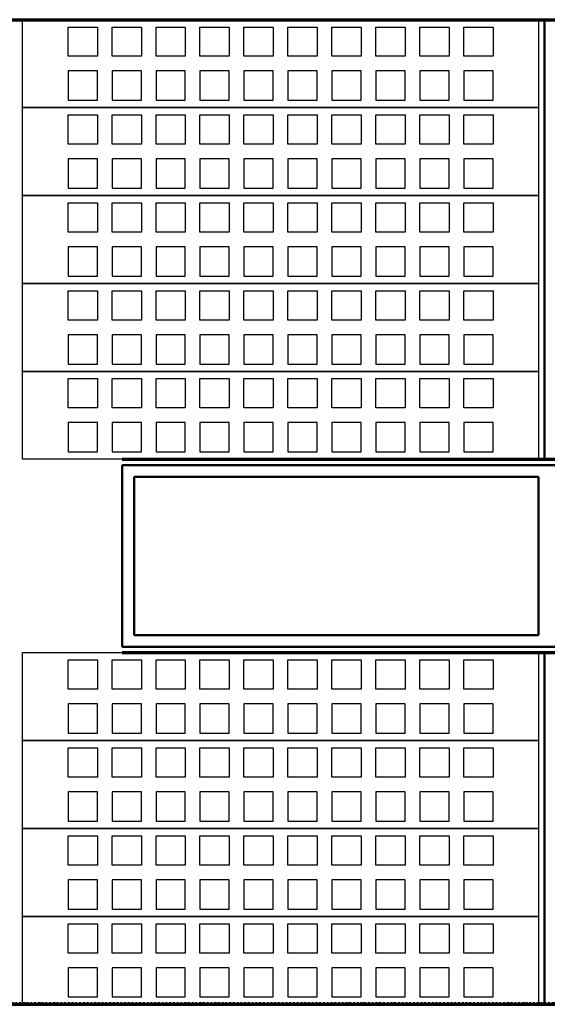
# Model space of a CAD drawing. Extents: x -11408 to 65836, y 12866 to 56869.
# Tile 41 of 68: x 20069 to 21869, y 24046 to 27406. Entities that reach past the tile are written whole.
import ezdxf

# ---------------------------------------------------------------- set-up
doc = ezdxf.new("R2010")
doc.units = 0
doc.linetypes.add('DASHDOT', pattern=[25.4, 12.7, -6.35, 0, -6.35])
doc.layers.add('stramien', color=1, linetype='DASHDOT')
doc.layers.add('vanarris', color=253, linetype='Continuous')

msp = doc.modelspace()

# ---------------------------------------------------------------- linework, layer by layer
at = {"layer": 'stramien', "color": 1, "ltscale": 0.5}
msp.add_lwpolyline([(63695.6, 24051.2), (-11408.5, 24051.2)], dxfattribs=at)
at = {"layer": 'vanarris', "lineweight": 70}
for p, q in [((9983.9, 27406.2), (26933.9, 27406.2)), ((20418.9, 25906.2), (23298.9, 25906.2)), ((20418.9, 25246.2), (23298.9, 25246.2)), ((9983.9, 24046.2), (26933.9, 24046.2))]:
    msp.add_line(p, q, dxfattribs=at)
at = {"layer": 'vanarris', "lineweight": 25}
for p, q in [((20078.9, 27106.2), (20078.9, 27406.2)), ((20078.9, 27406.2), (21838.9, 27406.2)), ((21838.9, 27406.2), (21838.9, 27106.2)), ((20233.9, 27281.2), (20233.9, 27381.2)), ((20233.9, 27381.2), (20333.9, 27381.2)), ((20333.9, 27381.2), (20333.9, 27281.2)), ((20383.9, 27281.2), (20383.9, 27381.2)), ((20383.9, 27381.2), (20483.9, 27381.2)), ((20483.9, 27381.2), (20483.9, 27281.2)), ((20533.9, 27281.2), (20533.9, 27381.2)), ((20533.9, 27381.2), (20633.9, 27381.2)), ((20633.9, 27381.2), (20633.9, 27281.2)), ((20683.9, 27281.2), (20683.9, 27381.2)), ((20683.9, 27381.2), (20783.9, 27381.2)), ((20783.9, 27381.2), (20783.9, 27281.2)), ((20833.9, 27281.2), (20833.9, 27381.2)), ((20833.9, 27381.2), (20933.9, 27381.2)), ((20933.9, 27381.2), (20933.9, 27281.2)), ((20983.9, 27281.2), (20983.9, 27381.2)), ((20983.9, 27381.2), (21083.9, 27381.2)), ((21083.9, 27381.2), (21083.9, 27281.2)), ((21133.9, 27281.2), (21133.9, 27381.2)), ((21133.9, 27381.2), (21233.9, 27381.2)), ((21233.9, 27381.2), (21233.9, 27281.2)), ((21283.9, 27281.2), (21283.9, 27381.2)), ((21283.9, 27381.2), (21383.9, 27381.2)), ((21383.9, 27381.2), (21383.9, 27281.2)), ((21433.9, 27281.2), (21433.9, 27381.2)), ((21433.9, 27381.2), (21533.9, 27381.2)), ((21533.9, 27381.2), (21533.9, 27281.2)), ((21583.9, 27281.2), (21583.9, 27381.2)), ((21583.9, 27381.2), (21683.9, 27381.2)), ((21683.9, 27381.2), (21683.9, 27281.2)), ((20333.9, 27281.2), (20233.9, 27281.2)), ((20483.9, 27281.2), (20383.9, 27281.2)), ((20633.9, 27281.2), (20533.9, 27281.2)), ((20783.9, 27281.2), (20683.9, 27281.2)), ((20933.9, 27281.2), (20833.9, 27281.2)), ((21083.9, 27281.2), (20983.9, 27281.2)), ((21233.9, 27281.2), (21133.9, 27281.2)), ((21383.9, 27281.2), (21283.9, 27281.2)), ((21533.9, 27281.2), (21433.9, 27281.2)), ((21683.9, 27281.2), (21583.9, 27281.2)), ((20233.9, 27231.2), (20233.9, 27131.2)), ((20333.9, 27231.2), (20233.9, 27231.2)), ((20333.9, 27131.2), (20333.9, 27231.2)), ((20383.9, 27231.2), (20383.9, 27131.2)), ((20483.9, 27231.2), (20383.9, 27231.2)), ((20483.9, 27131.2), (20483.9, 27231.2)), ((20533.9, 27231.2), (20533.9, 27131.2)), ((20633.9, 27231.2), (20533.9, 27231.2)), ((20633.9, 27131.2), (20633.9, 27231.2)), ((20683.9, 27231.2), (20683.9, 27131.2)), ((20783.9, 27231.2), (20683.9, 27231.2)), ((20783.9, 27131.2), (20783.9, 27231.2)), ((20833.9, 27231.2), (20833.9, 27131.2)), ((20933.9, 27231.2), (20833.9, 27231.2)), ((20933.9, 27131.2), (20933.9, 27231.2)), ((20983.9, 27231.2), (20983.9, 27131.2)), ((21083.9, 27231.2), (20983.9, 27231.2)), ((21083.9, 27131.2), (21083.9, 27231.2)), ((21133.9, 27231.2), (21133.9, 27131.2)), ((21233.9, 27231.2), (21133.9, 27231.2)), ((21233.9, 27131.2), (21233.9, 27231.2)), ((21283.9, 27231.2), (21283.9, 27131.2)), ((21383.9, 27231.2), (21283.9, 27231.2)), ((21383.9, 27131.2), (21383.9, 27231.2)), ((21433.9, 27231.2), (21433.9, 27131.2)), ((21533.9, 27231.2), (21433.9, 27231.2)), ((21533.9, 27131.2), (21533.9, 27231.2)), ((21583.9, 27231.2), (21583.9, 27131.2)), ((21683.9, 27231.2), (21583.9, 27231.2)), ((21683.9, 27131.2), (21683.9, 27231.2)), ((20233.9, 27131.2), (20333.9, 27131.2)), ((20383.9, 27131.2), (20483.9, 27131.2)), ((20533.9, 27131.2), (20633.9, 27131.2)), ((20683.9, 27131.2), (20783.9, 27131.2)), ((20833.9, 27131.2), (20933.9, 27131.2)), ((20983.9, 27131.2), (21083.9, 27131.2)), ((21133.9, 27131.2), (21233.9, 27131.2)), ((21283.9, 27131.2), (21383.9, 27131.2)), ((21433.9, 27131.2), (21533.9, 27131.2)), ((21583.9, 27131.2), (21683.9, 27131.2)), ((20078.9, 26806.2), (20078.9, 27106.2)), ((20078.9, 27106.2), (21838.9, 27106.2)), ((21838.9, 27106.2), (20078.9, 27106.2)), ((21838.9, 27106.2), (21838.9, 26806.2)), ((20233.9, 26981.2), (20233.9, 27081.2)), ((20233.9, 27081.2), (20333.9, 27081.2)), ((20333.9, 27081.2), (20333.9, 26981.2)), ((20383.9, 26981.2), (20383.9, 27081.2)), ((20383.9, 27081.2), (20483.9, 27081.2)), ((20483.9, 27081.2), (20483.9, 26981.2)), ((20533.9, 26981.2), (20533.9, 27081.2)), ((20533.9, 27081.2), (20633.9, 27081.2)), ((20633.9, 27081.2), (20633.9, 26981.2)), ((20683.9, 26981.2), (20683.9, 27081.2)), ((20683.9, 27081.2), (20783.9, 27081.2)), ((20783.9, 27081.2), (20783.9, 26981.2)), ((20833.9, 26981.2), (20833.9, 27081.2)), ((20833.9, 27081.2), (20933.9, 27081.2)), ((20933.9, 27081.2), (20933.9, 26981.2)), ((20983.9, 26981.2), (20983.9, 27081.2)), ((20983.9, 27081.2), (21083.9, 27081.2)), ((21083.9, 27081.2), (21083.9, 26981.2)), ((21133.9, 26981.2), (21133.9, 27081.2)), ((21133.9, 27081.2), (21233.9, 27081.2)), ((21233.9, 27081.2), (21233.9, 26981.2)), ((21283.9, 26981.2), (21283.9, 27081.2)), ((21283.9, 27081.2), (21383.9, 27081.2)), ((21383.9, 27081.2), (21383.9, 26981.2)), ((21433.9, 26981.2), (21433.9, 27081.2)), ((21433.9, 27081.2), (21533.9, 27081.2)), ((21533.9, 27081.2), (21533.9, 26981.2)), ((21583.9, 26981.2), (21583.9, 27081.2)), ((21583.9, 27081.2), (21683.9, 27081.2)), ((21683.9, 27081.2), (21683.9, 26981.2)), ((20333.9, 26981.2), (20233.9, 26981.2)), ((20483.9, 26981.2), (20383.9, 26981.2)), ((20633.9, 26981.2), (20533.9, 26981.2)), ((20783.9, 26981.2), (20683.9, 26981.2)), ((20933.9, 26981.2), (20833.9, 26981.2)), ((21083.9, 26981.2), (20983.9, 26981.2)), ((21233.9, 26981.2), (21133.9, 26981.2)), ((21383.9, 26981.2), (21283.9, 26981.2)), ((21533.9, 26981.2), (21433.9, 26981.2)), ((21683.9, 26981.2), (21583.9, 26981.2)), ((20233.9, 26931.2), (20233.9, 26831.2)), ((20333.9, 26931.2), (20233.9, 26931.2)), ((20333.9, 26831.2), (20333.9, 26931.2)), ((20383.9, 26931.2), (20383.9, 26831.2)), ((20483.9, 26931.2), (20383.9, 26931.2)), ((20483.9, 26831.2), (20483.9, 26931.2)), ((20533.9, 26931.2), (20533.9, 26831.2)), ((20633.9, 26931.2), (20533.9, 26931.2)), ((20633.9, 26831.2), (20633.9, 26931.2)), ((20683.9, 26931.2), (20683.9, 26831.2)), ((20783.9, 26931.2), (20683.9, 26931.2)), ((20783.9, 26831.2), (20783.9, 26931.2)), ((20833.9, 26931.2), (20833.9, 26831.2)), ((20933.9, 26931.2), (20833.9, 26931.2)), ((20933.9, 26831.2), (20933.9, 26931.2)), ((20983.9, 26931.2), (20983.9, 26831.2)), ((21083.9, 26931.2), (20983.9, 26931.2)), ((21083.9, 26831.2), (21083.9, 26931.2)), ((21133.9, 26931.2), (21133.9, 26831.2)), ((21233.9, 26931.2), (21133.9, 26931.2)), ((21233.9, 26831.2), (21233.9, 26931.2)), ((21283.9, 26931.2), (21283.9, 26831.2)), ((21383.9, 26931.2), (21283.9, 26931.2)), ((21383.9, 26831.2), (21383.9, 26931.2)), ((21433.9, 26931.2), (21433.9, 26831.2)), ((21533.9, 26931.2), (21433.9, 26931.2)), ((21533.9, 26831.2), (21533.9, 26931.2)), ((21583.9, 26931.2), (21583.9, 26831.2)), ((21683.9, 26931.2), (21583.9, 26931.2)), ((21683.9, 26831.2), (21683.9, 26931.2)), ((20233.9, 26831.2), (20333.9, 26831.2)), ((20383.9, 26831.2), (20483.9, 26831.2)), ((20533.9, 26831.2), (20633.9, 26831.2)), ((20683.9, 26831.2), (20783.9, 26831.2)), ((20833.9, 26831.2), (20933.9, 26831.2)), ((20983.9, 26831.2), (21083.9, 26831.2)), ((21133.9, 26831.2), (21233.9, 26831.2)), ((21283.9, 26831.2), (21383.9, 26831.2)), ((21433.9, 26831.2), (21533.9, 26831.2)), ((21583.9, 26831.2), (21683.9, 26831.2)), ((20078.9, 26506.2), (20078.9, 26806.2)), ((20078.9, 26806.2), (21838.9, 26806.2)), ((21838.9, 26806.2), (20078.9, 26806.2)), ((20233.9, 26681.2), (20233.9, 26781.2)), ((20233.9, 26781.2), (20333.9, 26781.2)), ((20333.9, 26781.2), (20333.9, 26681.2)), ((20383.9, 26681.2), (20383.9, 26781.2)), ((20383.9, 26781.2), (20483.9, 26781.2)), ((20483.9, 26781.2), (20483.9, 26681.2)), ((20533.9, 26681.2), (20533.9, 26781.2)), ((20533.9, 26781.2), (20633.9, 26781.2)), ((20633.9, 26781.2), (20633.9, 26681.2)), ((20683.9, 26681.2), (20683.9, 26781.2)), ((20683.9, 26781.2), (20783.9, 26781.2)), ((20783.9, 26781.2), (20783.9, 26681.2)), ((20833.9, 26681.2), (20833.9, 26781.2)), ((20833.9, 26781.2), (20933.9, 26781.2)), ((20933.9, 26781.2), (20933.9, 26681.2)), ((20983.9, 26681.2), (20983.9, 26781.2)), ((20983.9, 26781.2), (21083.9, 26781.2)), ((21083.9, 26781.2), (21083.9, 26681.2)), ((21133.9, 26681.2), (21133.9, 26781.2)), ((21133.9, 26781.2), (21233.9, 26781.2)), ((21233.9, 26781.2), (21233.9, 26681.2)), ((21283.9, 26681.2), (21283.9, 26781.2)), ((21283.9, 26781.2), (21383.9, 26781.2)), ((21383.9, 26781.2), (21383.9, 26681.2)), ((21433.9, 26681.2), (21433.9, 26781.2)), ((21433.9, 26781.2), (21533.9, 26781.2)), ((21533.9, 26781.2), (21533.9, 26681.2)), ((21583.9, 26681.2), (21583.9, 26781.2)), ((21583.9, 26781.2), (21683.9, 26781.2)), ((21683.9, 26781.2), (21683.9, 26681.2)), ((21838.9, 26806.2), (21838.9, 26506.2)), ((20333.9, 26681.2), (20233.9, 26681.2)), ((20483.9, 26681.2), (20383.9, 26681.2)), ((20633.9, 26681.2), (20533.9, 26681.2)), ((20783.9, 26681.2), (20683.9, 26681.2)), ((20933.9, 26681.2), (20833.9, 26681.2)), ((21083.9, 26681.2), (20983.9, 26681.2)), ((21233.9, 26681.2), (21133.9, 26681.2)), ((21383.9, 26681.2), (21283.9, 26681.2)), ((21533.9, 26681.2), (21433.9, 26681.2)), ((21683.9, 26681.2), (21583.9, 26681.2)), ((20233.9, 26631.2), (20233.9, 26531.2)), ((20333.9, 26631.2), (20233.9, 26631.2)), ((20333.9, 26531.2), (20333.9, 26631.2)), ((20383.9, 26631.2), (20383.9, 26531.2)), ((20483.9, 26631.2), (20383.9, 26631.2)), ((20483.9, 26531.2), (20483.9, 26631.2)), ((20533.9, 26631.2), (20533.9, 26531.2)), ((20633.9, 26631.2), (20533.9, 26631.2)), ((20633.9, 26531.2), (20633.9, 26631.2)), ((20683.9, 26631.2), (20683.9, 26531.2)), ((20783.9, 26631.2), (20683.9, 26631.2)), ((20783.9, 26531.2), (20783.9, 26631.2)), ((20833.9, 26631.2), (20833.9, 26531.2)), ((20933.9, 26631.2), (20833.9, 26631.2)), ((20933.9, 26531.2), (20933.9, 26631.2)), ((20983.9, 26631.2), (20983.9, 26531.2)), ((21083.9, 26631.2), (20983.9, 26631.2)), ((21083.9, 26531.2), (21083.9, 26631.2)), ((21133.9, 26631.2), (21133.9, 26531.2)), ((21233.9, 26631.2), (21133.9, 26631.2)), ((21233.9, 26531.2), (21233.9, 26631.2)), ((21283.9, 26631.2), (21283.9, 26531.2)), ((21383.9, 26631.2), (21283.9, 26631.2)), ((21383.9, 26531.2), (21383.9, 26631.2)), ((21433.9, 26631.2), (21433.9, 26531.2)), ((21533.9, 26631.2), (21433.9, 26631.2)), ((21533.9, 26531.2), (21533.9, 26631.2)), ((21583.9, 26631.2), (21583.9, 26531.2)), ((21683.9, 26631.2), (21583.9, 26631.2)), ((21683.9, 26531.2), (21683.9, 26631.2)), ((20233.9, 26531.2), (20333.9, 26531.2)), ((20383.9, 26531.2), (20483.9, 26531.2)), ((20533.9, 26531.2), (20633.9, 26531.2)), ((20683.9, 26531.2), (20783.9, 26531.2)), ((20833.9, 26531.2), (20933.9, 26531.2)), ((20983.9, 26531.2), (21083.9, 26531.2)), ((21133.9, 26531.2), (21233.9, 26531.2)), ((21283.9, 26531.2), (21383.9, 26531.2)), ((21433.9, 26531.2), (21533.9, 26531.2)), ((21583.9, 26531.2), (21683.9, 26531.2)), ((20078.9, 26206.2), (20078.9, 26506.2)), ((20078.9, 26506.2), (21838.9, 26506.2)), ((21838.9, 26506.2), (20078.9, 26506.2)), ((20233.9, 26381.2), (20233.9, 26481.2)), ((20233.9, 26481.2), (20333.9, 26481.2)), ((20333.9, 26481.2), (20333.9, 26381.2)), ((20383.9, 26381.2), (20383.9, 26481.2)), ((20383.9, 26481.2), (20483.9, 26481.2)), ((20483.9, 26481.2), (20483.9, 26381.2)), ((20533.9, 26381.2), (20533.9, 26481.2)), ((20533.9, 26481.2), (20633.9, 26481.2)), ((20633.9, 26481.2), (20633.9, 26381.2)), ((20683.9, 26381.2), (20683.9, 26481.2)), ((20683.9, 26481.2), (20783.9, 26481.2)), ((20783.9, 26481.2), (20783.9, 26381.2)), ((20833.9, 26381.2), (20833.9, 26481.2)), ((20833.9, 26481.2), (20933.9, 26481.2)), ((20933.9, 26481.2), (20933.9, 26381.2)), ((20983.9, 26381.2), (20983.9, 26481.2)), ((20983.9, 26481.2), (21083.9, 26481.2)), ((21083.9, 26481.2), (21083.9, 26381.2)), ((21133.9, 26381.2), (21133.9, 26481.2)), ((21133.9, 26481.2), (21233.9, 26481.2)), ((21233.9, 26481.2), (21233.9, 26381.2)), ((21283.9, 26381.2), (21283.9, 26481.2)), ((21283.9, 26481.2), (21383.9, 26481.2)), ((21383.9, 26481.2), (21383.9, 26381.2)), ((21433.9, 26381.2), (21433.9, 26481.2)), ((21433.9, 26481.2), (21533.9, 26481.2)), ((21533.9, 26481.2), (21533.9, 26381.2)), ((21583.9, 26381.2), (21583.9, 26481.2)), ((21583.9, 26481.2), (21683.9, 26481.2)), ((21683.9, 26481.2), (21683.9, 26381.2)), ((21838.9, 26506.2), (21838.9, 26206.2)), ((20333.9, 26381.2), (20233.9, 26381.2)), ((20483.9, 26381.2), (20383.9, 26381.2)), ((20633.9, 26381.2), (20533.9, 26381.2)), ((20783.9, 26381.2), (20683.9, 26381.2)), ((20933.9, 26381.2), (20833.9, 26381.2)), ((21083.9, 26381.2), (20983.9, 26381.2)), ((21233.9, 26381.2), (21133.9, 26381.2)), ((21383.9, 26381.2), (21283.9, 26381.2)), ((21533.9, 26381.2), (21433.9, 26381.2)), ((21683.9, 26381.2), (21583.9, 26381.2)), ((20233.9, 26331.2), (20233.9, 26231.2)), ((20333.9, 26331.2), (20233.9, 26331.2)), ((20333.9, 26231.2), (20333.9, 26331.2)), ((20383.9, 26331.2), (20383.9, 26231.2)), ((20483.9, 26331.2), (20383.9, 26331.2)), ((20483.9, 26231.2), (20483.9, 26331.2)), ((20533.9, 26331.2), (20533.9, 26231.2)), ((20633.9, 26331.2), (20533.9, 26331.2)), ((20633.9, 26231.2), (20633.9, 26331.2)), ((20683.9, 26331.2), (20683.9, 26231.2)), ((20783.9, 26331.2), (20683.9, 26331.2)), ((20783.9, 26231.2), (20783.9, 26331.2)), ((20833.9, 26331.2), (20833.9, 26231.2)), ((20933.9, 26331.2), (20833.9, 26331.2)), ((20933.9, 26231.2), (20933.9, 26331.2)), ((20983.9, 26331.2), (20983.9, 26231.2)), ((21083.9, 26331.2), (20983.9, 26331.2)), ((21083.9, 26231.2), (21083.9, 26331.2)), ((21133.9, 26331.2), (21133.9, 26231.2)), ((21233.9, 26331.2), (21133.9, 26331.2)), ((21233.9, 26231.2), (21233.9, 26331.2)), ((21283.9, 26331.2), (21283.9, 26231.2)), ((21383.9, 26331.2), (21283.9, 26331.2)), ((21383.9, 26231.2), (21383.9, 26331.2)), ((21433.9, 26331.2), (21433.9, 26231.2)), ((21533.9, 26331.2), (21433.9, 26331.2)), ((21533.9, 26231.2), (21533.9, 26331.2)), ((21583.9, 26331.2), (21583.9, 26231.2)), ((21683.9, 26331.2), (21583.9, 26331.2)), ((21683.9, 26231.2), (21683.9, 26331.2)), ((20233.9, 26231.2), (20333.9, 26231.2)), ((20383.9, 26231.2), (20483.9, 26231.2)), ((20533.9, 26231.2), (20633.9, 26231.2)), ((20683.9, 26231.2), (20783.9, 26231.2)), ((20833.9, 26231.2), (20933.9, 26231.2)), ((20983.9, 26231.2), (21083.9, 26231.2)), ((21133.9, 26231.2), (21233.9, 26231.2)), ((21283.9, 26231.2), (21383.9, 26231.2)), ((21433.9, 26231.2), (21533.9, 26231.2)), ((21583.9, 26231.2), (21683.9, 26231.2)), ((20078.9, 25906.2), (20078.9, 26206.2)), ((20078.9, 26206.2), (21838.9, 26206.2)), ((21838.9, 26206.2), (20078.9, 26206.2)), ((20233.9, 26081.2), (20233.9, 26181.2)), ((20233.9, 26181.2), (20333.9, 26181.2)), ((20333.9, 26181.2), (20333.9, 26081.2)), ((20383.9, 26081.2), (20383.9, 26181.2)), ((20383.9, 26181.2), (20483.9, 26181.2)), ((20483.9, 26181.2), (20483.9, 26081.2)), ((20533.9, 26081.2), (20533.9, 26181.2)), ((20533.9, 26181.2), (20633.9, 26181.2)), ((20633.9, 26181.2), (20633.9, 26081.2)), ((20683.9, 26081.2), (20683.9, 26181.2)), ((20683.9, 26181.2), (20783.9, 26181.2)), ((20783.9, 26181.2), (20783.9, 26081.2)), ((20833.9, 26081.2), (20833.9, 26181.2)), ((20833.9, 26181.2), (20933.9, 26181.2)), ((20933.9, 26181.2), (20933.9, 26081.2)), ((20983.9, 26081.2), (20983.9, 26181.2)), ((20983.9, 26181.2), (21083.9, 26181.2)), ((21083.9, 26181.2), (21083.9, 26081.2)), ((21133.9, 26081.2), (21133.9, 26181.2)), ((21133.9, 26181.2), (21233.9, 26181.2)), ((21233.9, 26181.2), (21233.9, 26081.2)), ((21283.9, 26081.2), (21283.9, 26181.2)), ((21283.9, 26181.2), (21383.9, 26181.2)), ((21383.9, 26181.2), (21383.9, 26081.2)), ((21433.9, 26081.2), (21433.9, 26181.2)), ((21433.9, 26181.2), (21533.9, 26181.2)), ((21533.9, 26181.2), (21533.9, 26081.2)), ((21583.9, 26081.2), (21583.9, 26181.2)), ((21583.9, 26181.2), (21683.9, 26181.2)), ((21683.9, 26181.2), (21683.9, 26081.2)), ((21838.9, 26206.2), (21838.9, 25906.2)), ((20333.9, 26081.2), (20233.9, 26081.2)), ((20483.9, 26081.2), (20383.9, 26081.2)), ((20633.9, 26081.2), (20533.9, 26081.2)), ((20783.9, 26081.2), (20683.9, 26081.2)), ((20933.9, 26081.2), (20833.9, 26081.2)), ((21083.9, 26081.2), (20983.9, 26081.2)), ((21233.9, 26081.2), (21133.9, 26081.2)), ((21383.9, 26081.2), (21283.9, 26081.2)), ((21533.9, 26081.2), (21433.9, 26081.2)), ((21683.9, 26081.2), (21583.9, 26081.2)), ((20233.9, 26031.2), (20233.9, 25931.2)), ((20333.9, 26031.2), (20233.9, 26031.2)), ((20333.9, 25931.2), (20333.9, 26031.2)), ((20383.9, 26031.2), (20383.9, 25931.2)), ((20483.9, 26031.2), (20383.9, 26031.2)), ((20483.9, 25931.2), (20483.9, 26031.2)), ((20533.9, 26031.2), (20533.9, 25931.2)), ((20633.9, 26031.2), (20533.9, 26031.2)), ((20633.9, 25931.2), (20633.9, 26031.2)), ((20683.9, 26031.2), (20683.9, 25931.2)), ((20783.9, 26031.2), (20683.9, 26031.2)), ((20783.9, 25931.2), (20783.9, 26031.2)), ((20833.9, 26031.2), (20833.9, 25931.2)), ((20933.9, 26031.2), (20833.9, 26031.2)), ((20933.9, 25931.2), (20933.9, 26031.2)), ((20983.9, 26031.2), (20983.9, 25931.2)), ((21083.9, 26031.2), (20983.9, 26031.2)), ((21083.9, 25931.2), (21083.9, 26031.2)), ((21133.9, 26031.2), (21133.9, 25931.2)), ((21233.9, 26031.2), (21133.9, 26031.2)), ((21233.9, 25931.2), (21233.9, 26031.2)), ((21283.9, 26031.2), (21283.9, 25931.2)), ((21383.9, 26031.2), (21283.9, 26031.2)), ((21383.9, 25931.2), (21383.9, 26031.2)), ((21433.9, 26031.2), (21433.9, 25931.2)), ((21533.9, 26031.2), (21433.9, 26031.2)), ((21533.9, 25931.2), (21533.9, 26031.2)), ((21583.9, 26031.2), (21583.9, 25931.2)), ((21683.9, 26031.2), (21583.9, 26031.2)), ((21683.9, 25931.2), (21683.9, 26031.2)), ((21838.9, 25906.2), (20078.9, 25906.2)), ((20233.9, 25931.2), (20333.9, 25931.2)), ((20383.9, 25931.2), (20483.9, 25931.2)), ((20533.9, 25931.2), (20633.9, 25931.2)), ((20683.9, 25931.2), (20783.9, 25931.2)), ((20833.9, 25931.2), (20933.9, 25931.2)), ((20983.9, 25931.2), (21083.9, 25931.2)), ((21133.9, 25931.2), (21233.9, 25931.2)), ((21283.9, 25931.2), (21383.9, 25931.2)), ((21433.9, 25931.2), (21533.9, 25931.2)), ((21583.9, 25931.2), (21683.9, 25931.2)), ((20078.9, 24946.2), (20078.9, 25246.2)), ((20078.9, 25246.2), (21838.9, 25246.2)), ((21838.9, 25246.2), (21838.9, 24946.2)), ((20233.9, 25121.2), (20233.9, 25221.2)), ((20233.9, 25221.2), (20333.9, 25221.2)), ((20333.9, 25221.2), (20333.9, 25121.2)), ((20383.9, 25121.2), (20383.9, 25221.2)), ((20383.9, 25221.2), (20483.9, 25221.2)), ((20483.9, 25221.2), (20483.9, 25121.2)), ((20533.9, 25121.2), (20533.9, 25221.2)), ((20533.9, 25221.2), (20633.9, 25221.2)), ((20633.9, 25221.2), (20633.9, 25121.2)), ((20683.9, 25121.2), (20683.9, 25221.2)), ((20683.9, 25221.2), (20783.9, 25221.2)), ((20783.9, 25221.2), (20783.9, 25121.2)), ((20833.9, 25121.2), (20833.9, 25221.2)), ((20833.9, 25221.2), (20933.9, 25221.2)), ((20933.9, 25221.2), (20933.9, 25121.2)), ((20983.9, 25121.2), (20983.9, 25221.2)), ((20983.9, 25221.2), (21083.9, 25221.2)), ((21083.9, 25221.2), (21083.9, 25121.2)), ((21133.9, 25121.2), (21133.9, 25221.2)), ((21133.9, 25221.2), (21233.9, 25221.2)), ((21233.9, 25221.2), (21233.9, 25121.2)), ((21283.9, 25121.2), (21283.9, 25221.2)), ((21283.9, 25221.2), (21383.9, 25221.2)), ((21383.9, 25221.2), (21383.9, 25121.2)), ((21433.9, 25121.2), (21433.9, 25221.2)), ((21433.9, 25221.2), (21533.9, 25221.2)), ((21533.9, 25221.2), (21533.9, 25121.2)), ((21583.9, 25121.2), (21583.9, 25221.2)), ((21583.9, 25221.2), (21683.9, 25221.2)), ((21683.9, 25221.2), (21683.9, 25121.2)), ((20333.9, 25121.2), (20233.9, 25121.2)), ((20483.9, 25121.2), (20383.9, 25121.2)), ((20633.9, 25121.2), (20533.9, 25121.2)), ((20783.9, 25121.2), (20683.9, 25121.2)), ((20933.9, 25121.2), (20833.9, 25121.2)), ((21083.9, 25121.2), (20983.9, 25121.2)), ((21233.9, 25121.2), (21133.9, 25121.2)), ((21383.9, 25121.2), (21283.9, 25121.2)), ((21533.9, 25121.2), (21433.9, 25121.2)), ((21683.9, 25121.2), (21583.9, 25121.2)), ((20233.9, 25071.2), (20233.9, 24971.2)), ((20333.9, 25071.2), (20233.9, 25071.2)), ((20333.9, 24971.2), (20333.9, 25071.2)), ((20383.9, 25071.2), (20383.9, 24971.2)), ((20483.9, 25071.2), (20383.9, 25071.2)), ((20483.9, 24971.2), (20483.9, 25071.2)), ((20533.9, 25071.2), (20533.9, 24971.2)), ((20633.9, 25071.2), (20533.9, 25071.2)), ((20633.9, 24971.2), (20633.9, 25071.2)), ((20683.9, 25071.2), (20683.9, 24971.2)), ((20783.9, 25071.2), (20683.9, 25071.2)), ((20783.9, 24971.2), (20783.9, 25071.2)), ((20833.9, 25071.2), (20833.9, 24971.2)), ((20933.9, 25071.2), (20833.9, 25071.2)), ((20933.9, 24971.2), (20933.9, 25071.2)), ((20983.9, 25071.2), (20983.9, 24971.2)), ((21083.9, 25071.2), (20983.9, 25071.2)), ((21083.9, 24971.2), (21083.9, 25071.2)), ((21133.9, 25071.2), (21133.9, 24971.2)), ((21233.9, 25071.2), (21133.9, 25071.2)), ((21233.9, 24971.2), (21233.9, 25071.2)), ((21283.9, 25071.2), (21283.9, 24971.2)), ((21383.9, 25071.2), (21283.9, 25071.2)), ((21383.9, 24971.2), (21383.9, 25071.2)), ((21433.9, 25071.2), (21433.9, 24971.2)), ((21533.9, 25071.2), (21433.9, 25071.2)), ((21533.9, 24971.2), (21533.9, 25071.2)), ((21583.9, 25071.2), (21583.9, 24971.2)), ((21683.9, 25071.2), (21583.9, 25071.2)), ((21683.9, 24971.2), (21683.9, 25071.2)), ((20233.9, 24971.2), (20333.9, 24971.2)), ((20383.9, 24971.2), (20483.9, 24971.2)), ((20533.9, 24971.2), (20633.9, 24971.2)), ((20683.9, 24971.2), (20783.9, 24971.2)), ((20833.9, 24971.2), (20933.9, 24971.2)), ((20983.9, 24971.2), (21083.9, 24971.2)), ((21133.9, 24971.2), (21233.9, 24971.2)), ((21283.9, 24971.2), (21383.9, 24971.2)), ((21433.9, 24971.2), (21533.9, 24971.2)), ((21583.9, 24971.2), (21683.9, 24971.2)), ((20078.9, 24646.2), (20078.9, 24946.2)), ((20078.9, 24946.2), (21838.9, 24946.2)), ((21838.9, 24946.2), (20078.9, 24946.2)), ((21838.9, 24946.2), (21838.9, 24646.2)), ((20233.9, 24821.2), (20233.9, 24921.2)), ((20233.9, 24921.2), (20333.9, 24921.2)), ((20333.9, 24921.2), (20333.9, 24821.2)), ((20383.9, 24821.2), (20383.9, 24921.2)), ((20383.9, 24921.2), (20483.9, 24921.2)), ((20483.9, 24921.2), (20483.9, 24821.2)), ((20533.9, 24821.2), (20533.9, 24921.2)), ((20533.9, 24921.2), (20633.9, 24921.2)), ((20633.9, 24921.2), (20633.9, 24821.2)), ((20683.9, 24821.2), (20683.9, 24921.2)), ((20683.9, 24921.2), (20783.9, 24921.2)), ((20783.9, 24921.2), (20783.9, 24821.2)), ((20833.9, 24821.2), (20833.9, 24921.2)), ((20833.9, 24921.2), (20933.9, 24921.2)), ((20933.9, 24921.2), (20933.9, 24821.2)), ((20983.9, 24821.2), (20983.9, 24921.2)), ((20983.9, 24921.2), (21083.9, 24921.2)), ((21083.9, 24921.2), (21083.9, 24821.2)), ((21133.9, 24821.2), (21133.9, 24921.2)), ((21133.9, 24921.2), (21233.9, 24921.2)), ((21233.9, 24921.2), (21233.9, 24821.2)), ((21283.9, 24821.2), (21283.9, 24921.2)), ((21283.9, 24921.2), (21383.9, 24921.2)), ((21383.9, 24921.2), (21383.9, 24821.2)), ((21433.9, 24821.2), (21433.9, 24921.2)), ((21433.9, 24921.2), (21533.9, 24921.2)), ((21533.9, 24921.2), (21533.9, 24821.2)), ((21583.9, 24821.2), (21583.9, 24921.2)), ((21583.9, 24921.2), (21683.9, 24921.2)), ((21683.9, 24921.2), (21683.9, 24821.2)), ((20333.9, 24821.2), (20233.9, 24821.2)), ((20483.9, 24821.2), (20383.9, 24821.2)), ((20633.9, 24821.2), (20533.9, 24821.2)), ((20783.9, 24821.2), (20683.9, 24821.2)), ((20933.9, 24821.2), (20833.9, 24821.2)), ((21083.9, 24821.2), (20983.9, 24821.2)), ((21233.9, 24821.2), (21133.9, 24821.2)), ((21383.9, 24821.2), (21283.9, 24821.2)), ((21533.9, 24821.2), (21433.9, 24821.2)), ((21683.9, 24821.2), (21583.9, 24821.2)), ((20233.9, 24771.2), (20233.9, 24671.2)), ((20333.9, 24771.2), (20233.9, 24771.2)), ((20333.9, 24671.2), (20333.9, 24771.2)), ((20383.9, 24771.2), (20383.9, 24671.2)), ((20483.9, 24771.2), (20383.9, 24771.2)), ((20483.9, 24671.2), (20483.9, 24771.2)), ((20533.9, 24771.2), (20533.9, 24671.2)), ((20633.9, 24771.2), (20533.9, 24771.2)), ((20633.9, 24671.2), (20633.9, 24771.2)), ((20683.9, 24771.2), (20683.9, 24671.2)), ((20783.9, 24771.2), (20683.9, 24771.2)), ((20783.9, 24671.2), (20783.9, 24771.2)), ((20833.9, 24771.2), (20833.9, 24671.2)), ((20933.9, 24771.2), (20833.9, 24771.2)), ((20933.9, 24671.2), (20933.9, 24771.2)), ((20983.9, 24771.2), (20983.9, 24671.2)), ((21083.9, 24771.2), (20983.9, 24771.2)), ((21083.9, 24671.2), (21083.9, 24771.2)), ((21133.9, 24771.2), (21133.9, 24671.2)), ((21233.9, 24771.2), (21133.9, 24771.2)), ((21233.9, 24671.2), (21233.9, 24771.2)), ((21283.9, 24771.2), (21283.9, 24671.2)), ((21383.9, 24771.2), (21283.9, 24771.2)), ((21383.9, 24671.2), (21383.9, 24771.2)), ((21433.9, 24771.2), (21433.9, 24671.2)), ((21533.9, 24771.2), (21433.9, 24771.2)), ((21533.9, 24671.2), (21533.9, 24771.2)), ((21583.9, 24771.2), (21583.9, 24671.2)), ((21683.9, 24771.2), (21583.9, 24771.2)), ((21683.9, 24671.2), (21683.9, 24771.2)), ((20233.9, 24671.2), (20333.9, 24671.2)), ((20383.9, 24671.2), (20483.9, 24671.2)), ((20533.9, 24671.2), (20633.9, 24671.2)), ((20683.9, 24671.2), (20783.9, 24671.2)), ((20833.9, 24671.2), (20933.9, 24671.2)), ((20983.9, 24671.2), (21083.9, 24671.2)), ((21133.9, 24671.2), (21233.9, 24671.2)), ((21283.9, 24671.2), (21383.9, 24671.2)), ((21433.9, 24671.2), (21533.9, 24671.2)), ((21583.9, 24671.2), (21683.9, 24671.2)), ((20078.9, 24346.2), (20078.9, 24646.2)), ((20078.9, 24646.2), (21838.9, 24646.2)), ((21838.9, 24646.2), (20078.9, 24646.2)), ((21838.9, 24646.2), (21838.9, 24346.2)), ((20233.9, 24521.2), (20233.9, 24621.2)), ((20233.9, 24621.2), (20333.9, 24621.2)), ((20333.9, 24621.2), (20333.9, 24521.2)), ((20383.9, 24521.2), (20383.9, 24621.2)), ((20383.9, 24621.2), (20483.9, 24621.2)), ((20483.9, 24621.2), (20483.9, 24521.2)), ((20533.9, 24521.2), (20533.9, 24621.2)), ((20533.9, 24621.2), (20633.9, 24621.2)), ((20633.9, 24621.2), (20633.9, 24521.2)), ((20683.9, 24521.2), (20683.9, 24621.2)), ((20683.9, 24621.2), (20783.9, 24621.2)), ((20783.9, 24621.2), (20783.9, 24521.2)), ((20833.9, 24521.2), (20833.9, 24621.2)), ((20833.9, 24621.2), (20933.9, 24621.2)), ((20933.9, 24621.2), (20933.9, 24521.2)), ((20983.9, 24521.2), (20983.9, 24621.2)), ((20983.9, 24621.2), (21083.9, 24621.2)), ((21083.9, 24621.2), (21083.9, 24521.2)), ((21133.9, 24521.2), (21133.9, 24621.2)), ((21133.9, 24621.2), (21233.9, 24621.2)), ((21233.9, 24621.2), (21233.9, 24521.2)), ((21283.9, 24521.2), (21283.9, 24621.2)), ((21283.9, 24621.2), (21383.9, 24621.2)), ((21383.9, 24621.2), (21383.9, 24521.2)), ((21433.9, 24521.2), (21433.9, 24621.2)), ((21433.9, 24621.2), (21533.9, 24621.2)), ((21533.9, 24621.2), (21533.9, 24521.2)), ((21583.9, 24521.2), (21583.9, 24621.2)), ((21583.9, 24621.2), (21683.9, 24621.2)), ((21683.9, 24621.2), (21683.9, 24521.2)), ((20333.9, 24521.2), (20233.9, 24521.2)), ((20483.9, 24521.2), (20383.9, 24521.2)), ((20633.9, 24521.2), (20533.9, 24521.2)), ((20783.9, 24521.2), (20683.9, 24521.2)), ((20933.9, 24521.2), (20833.9, 24521.2)), ((21083.9, 24521.2), (20983.9, 24521.2)), ((21233.9, 24521.2), (21133.9, 24521.2)), ((21383.9, 24521.2), (21283.9, 24521.2)), ((21533.9, 24521.2), (21433.9, 24521.2)), ((21683.9, 24521.2), (21583.9, 24521.2)), ((20233.9, 24471.2), (20233.9, 24371.2)), ((20333.9, 24471.2), (20233.9, 24471.2)), ((20333.9, 24371.2), (20333.9, 24471.2)), ((20383.9, 24471.2), (20383.9, 24371.2)), ((20483.9, 24471.2), (20383.9, 24471.2)), ((20483.9, 24371.2), (20483.9, 24471.2)), ((20533.9, 24471.2), (20533.9, 24371.2)), ((20633.9, 24471.2), (20533.9, 24471.2)), ((20633.9, 24371.2), (20633.9, 24471.2)), ((20683.9, 24471.2), (20683.9, 24371.2)), ((20783.9, 24471.2), (20683.9, 24471.2)), ((20783.9, 24371.2), (20783.9, 24471.2)), ((20833.9, 24471.2), (20833.9, 24371.2)), ((20933.9, 24471.2), (20833.9, 24471.2)), ((20933.9, 24371.2), (20933.9, 24471.2)), ((20983.9, 24471.2), (20983.9, 24371.2)), ((21083.9, 24471.2), (20983.9, 24471.2)), ((21083.9, 24371.2), (21083.9, 24471.2)), ((21133.9, 24471.2), (21133.9, 24371.2)), ((21233.9, 24471.2), (21133.9, 24471.2)), ((21233.9, 24371.2), (21233.9, 24471.2)), ((21283.9, 24471.2), (21283.9, 24371.2)), ((21383.9, 24471.2), (21283.9, 24471.2)), ((21383.9, 24371.2), (21383.9, 24471.2)), ((21433.9, 24471.2), (21433.9, 24371.2)), ((21533.9, 24471.2), (21433.9, 24471.2)), ((21533.9, 24371.2), (21533.9, 24471.2)), ((21583.9, 24471.2), (21583.9, 24371.2)), ((21683.9, 24471.2), (21583.9, 24471.2)), ((21683.9, 24371.2), (21683.9, 24471.2)), ((20233.9, 24371.2), (20333.9, 24371.2)), ((20383.9, 24371.2), (20483.9, 24371.2)), ((20533.9, 24371.2), (20633.9, 24371.2)), ((20683.9, 24371.2), (20783.9, 24371.2)), ((20833.9, 24371.2), (20933.9, 24371.2)), ((20983.9, 24371.2), (21083.9, 24371.2)), ((21133.9, 24371.2), (21233.9, 24371.2)), ((21283.9, 24371.2), (21383.9, 24371.2)), ((21433.9, 24371.2), (21533.9, 24371.2)), ((21583.9, 24371.2), (21683.9, 24371.2)), ((20078.9, 24046.2), (20078.9, 24346.2)), ((20078.9, 24346.2), (21838.9, 24346.2)), ((21838.9, 24346.2), (20078.9, 24346.2)), ((21838.9, 24346.2), (21838.9, 24046.2)), ((20233.9, 24221.2), (20233.9, 24321.2)), ((20233.9, 24321.2), (20333.9, 24321.2)), ((20333.9, 24321.2), (20333.9, 24221.2)), ((20383.9, 24221.2), (20383.9, 24321.2)), ((20383.9, 24321.2), (20483.9, 24321.2)), ((20483.9, 24321.2), (20483.9, 24221.2)), ((20533.9, 24221.2), (20533.9, 24321.2)), ((20533.9, 24321.2), (20633.9, 24321.2)), ((20633.9, 24321.2), (20633.9, 24221.2)), ((20683.9, 24221.2), (20683.9, 24321.2)), ((20683.9, 24321.2), (20783.9, 24321.2)), ((20783.9, 24321.2), (20783.9, 24221.2)), ((20833.9, 24221.2), (20833.9, 24321.2)), ((20833.9, 24321.2), (20933.9, 24321.2)), ((20933.9, 24321.2), (20933.9, 24221.2)), ((20983.9, 24221.2), (20983.9, 24321.2)), ((20983.9, 24321.2), (21083.9, 24321.2)), ((21083.9, 24321.2), (21083.9, 24221.2)), ((21133.9, 24221.2), (21133.9, 24321.2)), ((21133.9, 24321.2), (21233.9, 24321.2)), ((21233.9, 24321.2), (21233.9, 24221.2)), ((21283.9, 24221.2), (21283.9, 24321.2)), ((21283.9, 24321.2), (21383.9, 24321.2)), ((21383.9, 24321.2), (21383.9, 24221.2)), ((21433.9, 24221.2), (21433.9, 24321.2)), ((21433.9, 24321.2), (21533.9, 24321.2)), ((21533.9, 24321.2), (21533.9, 24221.2)), ((21583.9, 24221.2), (21583.9, 24321.2)), ((21583.9, 24321.2), (21683.9, 24321.2)), ((21683.9, 24321.2), (21683.9, 24221.2)), ((20333.9, 24221.2), (20233.9, 24221.2)), ((20483.9, 24221.2), (20383.9, 24221.2)), ((20633.9, 24221.2), (20533.9, 24221.2)), ((20783.9, 24221.2), (20683.9, 24221.2)), ((20933.9, 24221.2), (20833.9, 24221.2)), ((21083.9, 24221.2), (20983.9, 24221.2)), ((21233.9, 24221.2), (21133.9, 24221.2)), ((21383.9, 24221.2), (21283.9, 24221.2)), ((21533.9, 24221.2), (21433.9, 24221.2)), ((21683.9, 24221.2), (21583.9, 24221.2)), ((20233.9, 24171.2), (20233.9, 24071.2)), ((20333.9, 24171.2), (20233.9, 24171.2)), ((20333.9, 24071.2), (20333.9, 24171.2)), ((20383.9, 24171.2), (20383.9, 24071.2)), ((20483.9, 24171.2), (20383.9, 24171.2)), ((20483.9, 24071.2), (20483.9, 24171.2)), ((20533.9, 24171.2), (20533.9, 24071.2)), ((20633.9, 24171.2), (20533.9, 24171.2)), ((20633.9, 24071.2), (20633.9, 24171.2)), ((20683.9, 24171.2), (20683.9, 24071.2)), ((20783.9, 24171.2), (20683.9, 24171.2)), ((20783.9, 24071.2), (20783.9, 24171.2)), ((20833.9, 24171.2), (20833.9, 24071.2)), ((20933.9, 24171.2), (20833.9, 24171.2)), ((20933.9, 24071.2), (20933.9, 24171.2)), ((20983.9, 24171.2), (20983.9, 24071.2)), ((21083.9, 24171.2), (20983.9, 24171.2)), ((21083.9, 24071.2), (21083.9, 24171.2)), ((21133.9, 24171.2), (21133.9, 24071.2)), ((21233.9, 24171.2), (21133.9, 24171.2)), ((21233.9, 24071.2), (21233.9, 24171.2)), ((21283.9, 24171.2), (21283.9, 24071.2)), ((21383.9, 24171.2), (21283.9, 24171.2)), ((21383.9, 24071.2), (21383.9, 24171.2)), ((21433.9, 24171.2), (21433.9, 24071.2)), ((21533.9, 24171.2), (21433.9, 24171.2)), ((21533.9, 24071.2), (21533.9, 24171.2)), ((21583.9, 24171.2), (21583.9, 24071.2)), ((21683.9, 24171.2), (21583.9, 24171.2)), ((21683.9, 24071.2), (21683.9, 24171.2)), ((20233.9, 24071.2), (20333.9, 24071.2)), ((20383.9, 24071.2), (20483.9, 24071.2)), ((20533.9, 24071.2), (20633.9, 24071.2)), ((20683.9, 24071.2), (20783.9, 24071.2)), ((20833.9, 24071.2), (20933.9, 24071.2)), ((20983.9, 24071.2), (21083.9, 24071.2)), ((21133.9, 24071.2), (21233.9, 24071.2)), ((21283.9, 24071.2), (21383.9, 24071.2)), ((21433.9, 24071.2), (21533.9, 24071.2)), ((21583.9, 24071.2), (21683.9, 24071.2)), ((21838.9, 24046.2), (20078.9, 24046.2))]:
    msp.add_line(p, q, dxfattribs=at)
at = {"layer": 'vanarris', "lineweight": 50}
for p, q in [((21858.9, 27406.2), (21858.9, 25906.2)), ((20418.9, 25886.2), (20418.9, 25266.2)), ((20418.9, 25886.2), (23298.9, 25886.2)), ((20458.9, 25306.2), (20458.9, 25846.2)), ((20458.9, 25846.2), (21838.9, 25846.2)), ((21838.9, 25846.2), (21838.9, 25306.2)), ((21838.9, 25306.2), (20458.9, 25306.2)), ((23298.9, 25266.2), (20418.9, 25266.2)), ((21858.9, 25246.2), (21858.9, 24046.2))]:
    msp.add_line(p, q, dxfattribs=at)

doc.saveas('drawing.dxf')
